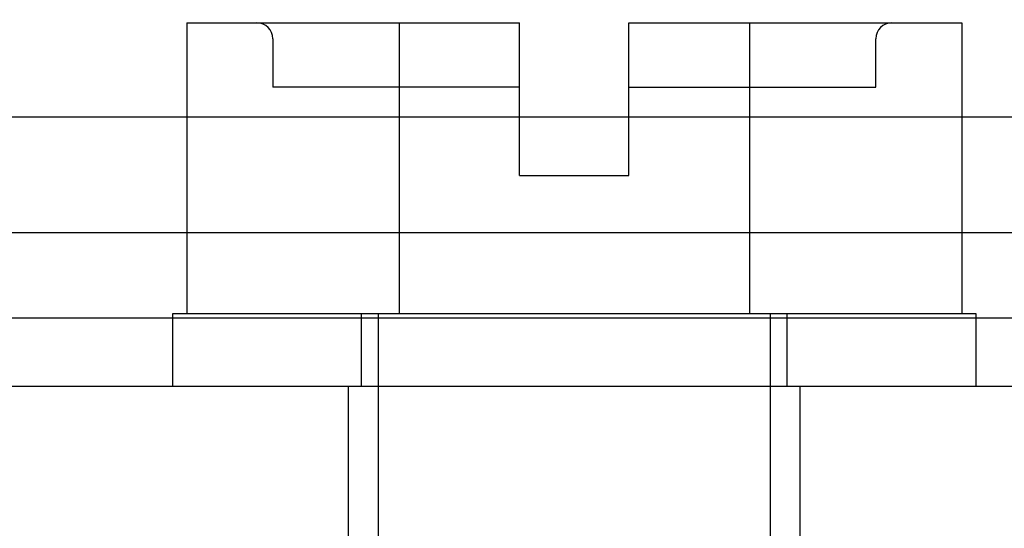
# Model space of a CAD drawing. Header units: inches. Extents: x 1 to 240, y -1 to 159.
# Tile 9 of 77: x 72.469 to 73.082, y 27.589 to 27.905. Entities that reach past the tile are written whole.
import ezdxf
from ezdxf.enums import TextEntityAlignment as Align
from ezdxf.lldxf.tags import DXFTag

# ---------------------------------------------------------------- set-up
doc = ezdxf.new("R2010")
doc.units = ezdxf.units.IN
doc.header["$MEASUREMENT"] = 0
for name, color, linetype in [('COM42667', 7, 'Continuous'), ('COM70220', 7, 'Continuous'), ('COM70726-3', 7, 'Continuous'), ('Default', 7, 'Continuous'), ('SCC19011', 7, 'Continuous'), ('WAF25035', 7, 'Continuous')]:
    doc.layers.add(name, color=color, linetype=linetype)
doc.styles.add('SEACAD_Times_New_Roman', font='times.ttf')
tags = doc.linetypes.add('HIDDEN2', pattern=[0.1875, 0.125, -0.0625]).pattern_tags.tags
tags[6:7] = [DXFTag(74, 4), DXFTag(75, 0), DXFTag(340, '0'), DXFTag(46, 0.0), DXFTag(50, 0.0), DXFTag(44, 0.0), DXFTag(45, 0.0)]
tags[4:5] = [DXFTag(74, 4), DXFTag(75, 0), DXFTag(340, '0'), DXFTag(46, 0.0), DXFTag(50, 0.0), DXFTag(44, 0.0), DXFTag(45, 0.0)]
doc.dimstyles.new('HAMMOND_(STH_-_240x160)', dxfattribs={"dimtxt": 1, "dimasz": 1.25, "dimexe": 0.5, "dimexo": 0.5, "dimgap": 0.25, "dimtad": 0, "dimtih": 1, "dimtoh": 1, "dimlfac": 0.125, "dimzin": 0, "dimdsep": 46, "dimtxsty": 'SEACAD_Times_New_Roman', "dimblk1": '_SE_FILLED', "dimblk2": '_SE_FILLED', "dimsah": 1, "dimcen": 0.5, "dimadec": 0, "dimazin": 0, "dimtfac": 0.8, "dimtofl": 0, "dimtmove": 0, "dimatfit": 3, "dimfxl": 1, "dimtolj": 1, "dimtzin": 0, "dimarcsym": 0})

# ---------------------------------------------------------------- blocks, each defined once
blk = doc.blocks.new('SE8')
at = {"layer": 'COM42667', "color": 7, "linetype": 'Continuous'}
blk.add_line((72.36852, 27.67759), (73.26002, 27.67759), dxfattribs=at)
at = {"layer": 'COM42667', "color": 7, "linetype": 'HIDDEN2'}
for p, q in [((72.67377, 27.58259), (72.67377, 27.67759)), ((72.95477, 27.58259), (72.95477, 27.67759))]:
    blk.add_line(p, q, dxfattribs=at)
at = {"layer": 'COM70220', "color": 7, "linetype": 'HIDDEN2'}
blk.add_line((59.34527, 27.72009), (86.28327, 27.72009), dxfattribs=at)
at = {"layer": 'COM70726-3', "color": 7, "linetype": 'HIDDEN2'}
for p, q in [((59.10103, 27.84509), (86.52752, 27.84509)), ((59.10103, 27.77309), (86.52752, 27.77309))]:
    blk.add_line(p, q, dxfattribs=at)
at = {"layer": 'SCC19011', "color": 7, "linetype": 'Continuous'}
for p, q in [((72.57327, 27.90359), (72.57327, 27.72259)), ((72.57327, 27.90359), (72.70539, 27.90359)), ((72.70539, 27.90359), (72.70539, 27.72259)), ((72.70539, 27.90359), (72.78027, 27.90359)), ((72.78027, 27.80859), (72.78027, 27.90359)), ((72.84827, 27.90359), (72.92316, 27.90359)), ((72.84827, 27.80859), (72.84827, 27.90359)), ((72.92316, 27.90359), (72.92316, 27.72259)), ((72.92316, 27.90359), (73.05527, 27.90359)), ((73.05527, 27.90359), (73.05527, 27.72259)), ((72.78027, 27.80859), (72.84827, 27.80859))]:
    blk.add_line(p, q, dxfattribs=at)
at = {"layer": 'SCC19011', "color": 7, "linetype": 'HIDDEN2'}
for p, q in [((72.62677, 27.89359), (72.62677, 27.86359)), ((73.00177, 27.86359), (73.00177, 27.89359)), ((72.78027, 27.86359), (72.62677, 27.86359)), ((72.84827, 27.86359), (73.00177, 27.86359)), ((72.69227, 27.72259), (72.69227, 27.58259)), ((72.93627, 27.58259), (72.93627, 27.72259))]:
    blk.add_line(p, q, dxfattribs=at)
for centre, start, end in [((72.61677, 27.89359), 0, 90), ((73.01177, 27.89359), 90, 180)]:
    blk.add_arc(centre, 0.01, start, end, dxfattribs=at)
at = {"layer": 'WAF25035', "color": 7, "linetype": 'Continuous'}
for p, q in [((73.06427, 27.72259), (72.56427, 27.72259)), ((72.56427, 27.72259), (72.56427, 27.67759)), ((73.06427, 27.67759), (73.06427, 27.72259))]:
    blk.add_line(p, q, dxfattribs=at)
at = {"layer": 'WAF25035', "color": 7, "linetype": 'HIDDEN2'}
for p, q in [((72.68177, 27.72259), (72.68177, 27.67759)), ((72.94677, 27.67759), (72.94677, 27.72259))]:
    blk.add_line(p, q, dxfattribs=at)
blk = doc.blocks.new('DMBLK2261')
at = {"layer": 'Default', "linetype": 'Continuous'}
for points in [[(59.93927, 33.33455), (58.68927, 33.12622), (59.93927, 32.91789)], [(85.62727, 33.33455), (85.62727, 32.91789), (86.87727, 33.12622)]]:
    blk.add_hatch(color=7, dxfattribs=at).paths.add_polyline_path(points)
at = {"layer": 'Default', "color": 7, "linetype": 'Continuous'}
for p, q in [((58.68927, 28.09059), (58.68927, 33.62622)), ((86.87727, 28.43409), (86.87727, 33.62622)), ((70.33612, 33.12622), (58.68927, 33.12622)), ((86.87727, 33.12622), (75.23043, 33.12622))]:
    blk.add_line(p, q, dxfattribs=at)
at = {"layer": 'Default', "color": 7, "linetype": 'Continuous', "style": 'SEACAD_Times_New_Roman'}
for s, p in [('28.19', (71.07711, 33.62622)), ('DOOR', (70.68612, 32.12622))]:
    blk.add_text(s, height=1, dxfattribs=at).set_placement(p, align=Align.TOP_LEFT)
blk = doc.blocks.new('_SE_FILLED')
at = {"color": 0}
blk.add_line((0, 0), (-1, 0), dxfattribs=at)
blk.add_solid([(0, 0), (-1, -0.1665), (-1, 0.1665), (0, 0)], dxfattribs=at)

msp = doc.modelspace()

# ---------------------------------------------------------------- block references
at = {"layer": 'Default'}
msp.add_blockref('SE8', (0, 0), dxfattribs=at)

# ---------------------------------------------------------------- dimensions: what is measured, and where the dimension line sits
at = {"layer": 'Default', "color": 7, "linetype": 'Continuous'}
dim = msp.add_linear_dim(base=(58.68927, 33.12622), p1=(86.87727, 27.93409), p2=(58.68927, 27.59059), text='\\A1;<>\\PDOOR', dimstyle='HAMMOND_(STH_-_240x160)', override={"dimlfac": 1}, dxfattribs=at)
dim.commit()
dim.dimension.update_dxf_attribs({"geometry": 'DMBLK2261', "text_midpoint": (72.78327, 33.12622), "dimtype": 160})

doc.saveas('drawing.dxf')
